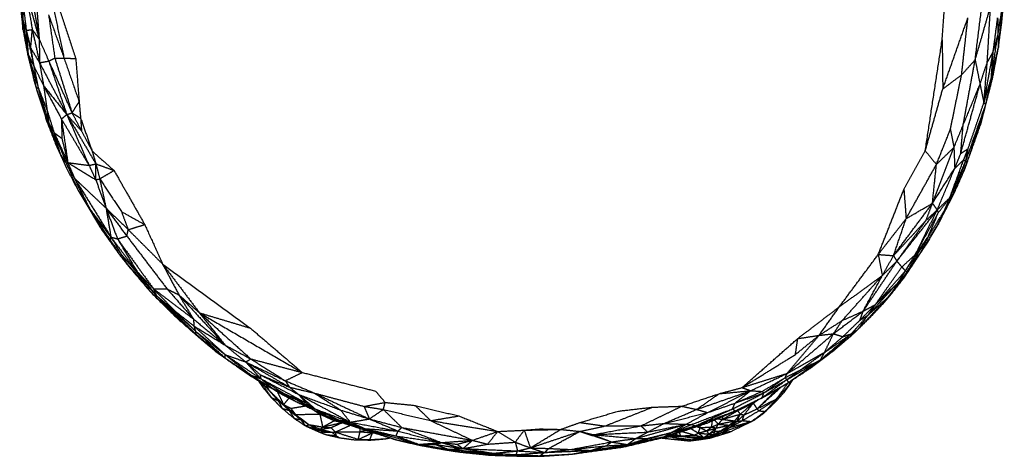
# Model space of a CAD drawing. Header units: millimetres. Extents: x 37.9 to 74.1, y 0 to 92.1.
# Tile 1 of 51: x 39.4 to 72.9, y 0 to 14.8. Entities that reach past the tile are written whole.
import ezdxf

# ---------------------------------------------------------------- set-up
doc = ezdxf.new("R2010")
doc.units = ezdxf.units.MM
doc.header["$MEASUREMENT"] = 0
doc.layers.add('Make2D$visible$lines', color=7, linetype='Continuous', true_color=0x000000)

msp = doc.modelspace()

# ---------------------------------------------------------------- linework, layer by layer
at = {"layer": 'Make2D$visible$lines'}
for points in [[(70.748, 14.15), (70.865, 15.825), (70.982, 17.499)], [(40.252, 16.795), (40.795, 15.152), (41.338, 13.509)], [(40.252, 16.795), (40.594, 15.162), (40.937, 13.529)], [(39.914, 16.502), (40.006, 15.334), (40.097, 14.165)], [(39.754, 16.179), (39.926, 15.172), (40.097, 14.165)], [(39.502, 15.735), (39.579, 15.103), (39.656, 14.47)], [(39.502, 15.735), (39.525, 15.252), (39.549, 14.77)], [(39.626, 15.851), (39.744, 15.173), (39.862, 14.495)], [(39.626, 15.851), (39.862, 15.008), (40.097, 14.165)], [(39.434, 15.521), (39.489, 15.012), (39.544, 14.502)], [(39.434, 15.521), (39.491, 15.146), (39.549, 14.77)], [(72.636, 14.301), (72.74, 14.944), (72.844, 15.587)], [(72.657, 13.89), (72.751, 14.739), (72.844, 15.587)], [(72.762, 14.664), (72.809, 15.126), (72.857, 15.588)], [(72.762, 14.664), (72.803, 15.126), (72.844, 15.587)], [(71.867, 13.466), (72.129, 14.373), (72.391, 15.28)], [(71.867, 13.466), (71.978, 14.357), (72.089, 15.249)], [(72.277, 13.381), (72.334, 14.331), (72.391, 15.28)], [(39.544, 14.502), (39.546, 14.636), (39.549, 14.77)], [(39.549, 14.77), (39.602, 14.62), (39.656, 14.47)], [(39.549, 14.77), (39.635, 14.21), (39.722, 13.65)], [(40.414, 14.998), (40.675, 14.263), (40.937, 13.529)], [(40.414, 14.998), (40.52, 14.262), (40.626, 13.527)], [(70.767, 12.476), (71.194, 13.686), (71.621, 14.895)], [(71.406, 12.955), (71.514, 13.925), (71.621, 14.895)], [(72.479, 13.735), (72.555, 14.314), (72.631, 14.892)], [(72.631, 14.892), (72.633, 14.597), (72.636, 14.301)], [(39.544, 14.502), (39.624, 14.08), (39.704, 13.658)], [(39.544, 14.502), (39.633, 14.076), (39.722, 13.65)], [(39.656, 14.47), (39.759, 14.483), (39.862, 14.495)], [(39.656, 14.47), (39.689, 14.06), (39.722, 13.65)], [(39.656, 14.47), (39.783, 13.867), (39.91, 13.264)], [(39.656, 14.47), (39.732, 14.169), (39.809, 13.868)], [(39.809, 13.868), (39.836, 14.182), (39.862, 14.495)], [(39.862, 14.495), (39.98, 14.33), (40.097, 14.165)], [(39.862, 14.495), (39.984, 13.931), (40.107, 13.368)], [(72.657, 13.89), (72.71, 14.277), (72.762, 14.664)], [(40.097, 14.165), (40.102, 13.766), (40.107, 13.368)], [(40.097, 14.165), (40.259, 13.795), (40.421, 13.426)], [(70.173, 10.375), (70.46, 12.263), (70.748, 14.15)], [(70.748, 14.15), (70.757, 13.313), (70.767, 12.476)], [(72.415, 12.848), (72.526, 13.575), (72.636, 14.301)], [(72.479, 13.735), (72.558, 14.018), (72.636, 14.301)], [(72.636, 14.301), (72.647, 14.096), (72.657, 13.89)], [(39.809, 13.868), (39.958, 13.618), (40.107, 13.368)], [(39.809, 13.868), (39.859, 13.566), (39.91, 13.264)], [(72.163, 12.008), (72.321, 12.871), (72.479, 13.735)], [(72.277, 13.381), (72.378, 13.558), (72.479, 13.735)], [(72.415, 12.848), (72.536, 13.369), (72.657, 13.89)], [(72.415, 12.848), (72.447, 13.291), (72.479, 13.735)], [(72.46, 12.85), (72.558, 13.37), (72.657, 13.89)], [(39.704, 13.658), (39.823, 13.171), (39.941, 12.684)], [(39.704, 13.658), (39.713, 13.654), (39.722, 13.65)], [(39.722, 13.65), (39.816, 13.457), (39.91, 13.264)], [(39.722, 13.65), (39.891, 13.091), (40.06, 12.532)], [(39.722, 13.65), (39.866, 13.057), (40.009, 12.464)], [(39.722, 13.65), (39.832, 13.167), (39.941, 12.684)], [(40.107, 13.368), (40.264, 13.397), (40.421, 13.426)], [(40.421, 13.426), (40.524, 13.476), (40.626, 13.527)], [(40.421, 13.426), (40.816, 12.546), (41.211, 11.666)], [(40.421, 13.426), (40.727, 12.517), (41.034, 11.608)], [(40.626, 13.527), (40.781, 13.528), (40.937, 13.529)], [(40.626, 13.527), (40.919, 12.596), (41.211, 11.666)], [(40.937, 13.529), (41.194, 12.788), (41.451, 12.048)], [(40.937, 13.529), (41.137, 13.519), (41.338, 13.509)], [(41.338, 13.509), (41.394, 12.779), (41.451, 12.048)], [(71.406, 12.955), (71.636, 13.211), (71.867, 13.466)], [(71.459, 11.248), (71.663, 12.357), (71.867, 13.466)], [(71.867, 13.466), (71.949, 13.053), (72.032, 12.641)], [(72.032, 12.641), (72.155, 13.011), (72.277, 13.381)], [(72.163, 12.008), (72.22, 12.695), (72.277, 13.381)], [(39.91, 13.264), (39.985, 12.898), (40.06, 12.532)], [(39.91, 13.264), (40.079, 12.923), (40.247, 12.581)], [(40.107, 13.368), (40.177, 12.974), (40.247, 12.581)], [(40.107, 13.368), (40.57, 12.488), (41.034, 11.608)], [(70.767, 12.476), (71.086, 12.716), (71.406, 12.955)], [(71.027, 11.106), (71.216, 12.03), (71.406, 12.955)], [(72.069, 11.315), (72.264, 12.083), (72.46, 12.85)], [(72.163, 12.008), (72.289, 12.428), (72.415, 12.848)], [(72.227, 11.942), (72.343, 12.396), (72.46, 12.85)], [(72.227, 11.942), (72.321, 12.395), (72.415, 12.848)], [(72.415, 12.848), (72.437, 12.849), (72.46, 12.85)], [(39.941, 12.684), (39.975, 12.574), (40.009, 12.464)], [(40.009, 12.464), (40.035, 12.498), (40.06, 12.532)], [(40.009, 12.464), (40.142, 12.058), (40.275, 11.651)], [(40.009, 12.464), (40.184, 11.915), (40.359, 11.365)], [(40.06, 12.532), (40.168, 12.092), (40.275, 11.651)], [(40.06, 12.532), (40.24, 11.929), (40.419, 11.326)], [(40.06, 12.532), (40.214, 12.138), (40.368, 11.744)], [(40.247, 12.581), (40.641, 12.094), (41.034, 11.608)], [(40.247, 12.581), (40.55, 12.018), (40.852, 11.455)], [(40.247, 12.581), (40.308, 12.163), (40.368, 11.744)], [(70.173, 10.375), (70.47, 11.426), (70.767, 12.476)], [(71.378, 10.287), (71.705, 11.464), (72.032, 12.641)], [(71.459, 11.248), (71.746, 11.944), (72.032, 12.641)], [(72.032, 12.641), (72.097, 12.324), (72.163, 12.008)], [(41.211, 11.666), (41.331, 11.857), (41.451, 12.048)], [(41.451, 12.048), (41.476, 11.766), (41.502, 11.483)], [(40.368, 11.744), (40.394, 11.535), (40.419, 11.326)], [(40.368, 11.744), (40.484, 11.369), (40.6, 10.993)], [(71.548, 10.028), (71.888, 10.985), (72.227, 11.942)], [(71.603, 9.998), (71.915, 10.97), (72.227, 11.942)], [(71.628, 10.45), (71.895, 11.229), (72.163, 12.008)], [(72.069, 11.315), (72.148, 11.628), (72.227, 11.942)], [(72.163, 12.008), (72.195, 11.975), (72.227, 11.942)], [(40.275, 11.651), (40.317, 11.508), (40.359, 11.365)], [(40.275, 11.651), (40.347, 11.489), (40.419, 11.326)], [(40.359, 11.365), (40.51, 10.973), (40.662, 10.582)], [(40.359, 11.365), (40.585, 10.816), (40.811, 10.267)], [(40.852, 11.455), (40.943, 11.531), (41.034, 11.608)], [(40.852, 11.455), (40.96, 10.716), (41.067, 9.977)], [(40.852, 11.455), (41.32, 10.668), (41.788, 9.881)], [(40.852, 11.455), (40.859, 11.126), (40.866, 10.798)], [(41.034, 11.608), (41.123, 11.637), (41.211, 11.666)], [(41.034, 11.608), (41.527, 10.771), (42.021, 9.934)], [(41.034, 11.608), (41.411, 10.745), (41.788, 9.881)], [(41.034, 11.608), (41.283, 11.329), (41.533, 11.049)], [(41.211, 11.666), (41.372, 11.357), (41.533, 11.049)], [(41.211, 11.666), (41.357, 11.575), (41.502, 11.483)], [(41.502, 11.483), (41.696, 10.927), (41.891, 10.37)], [(41.502, 11.483), (41.517, 11.266), (41.533, 11.049)], [(40.419, 11.326), (40.51, 11.159), (40.6, 10.993)], [(40.419, 11.326), (40.614, 10.8), (40.809, 10.274)], [(41.533, 11.049), (41.712, 10.71), (41.891, 10.37)], [(70.552, 9.914), (70.789, 10.51), (71.027, 11.106)], [(71.027, 11.106), (71.086, 10.798), (71.146, 10.491)], [(71.146, 10.491), (71.303, 10.869), (71.459, 11.248)], [(71.378, 10.287), (71.419, 10.767), (71.459, 11.248)], [(71.603, 9.998), (71.836, 10.657), (72.069, 11.315)], [(40.6, 10.993), (40.813, 10.464), (41.026, 9.934)], [(40.6, 10.993), (40.706, 10.63), (40.811, 10.267)], [(40.6, 10.993), (40.834, 10.485), (41.067, 9.977)], [(40.6, 10.993), (40.733, 10.895), (40.866, 10.798)], [(40.866, 10.798), (40.967, 10.387), (41.067, 9.977)], [(40.662, 10.582), (40.736, 10.425), (40.811, 10.267)], [(40.662, 10.582), (40.841, 10.187), (41.02, 9.793)], [(41.891, 10.37), (42.263, 10.04), (42.636, 9.71)], [(41.891, 10.37), (41.956, 10.152), (42.021, 9.934)], [(69.448, 9.068), (69.811, 9.722), (70.173, 10.375)], [(70.173, 10.375), (70.363, 10.145), (70.552, 9.914)], [(70.418, 8.595), (70.782, 9.543), (71.146, 10.491)], [(70.552, 9.914), (70.849, 10.203), (71.146, 10.491)], [(71.146, 10.491), (71.16, 10.135), (71.174, 9.779)], [(71.378, 10.287), (71.503, 10.368), (71.628, 10.45)], [(71.476, 10.068), (71.552, 10.259), (71.628, 10.45)], [(71.548, 10.028), (71.588, 10.239), (71.628, 10.45)], [(40.811, 10.267), (40.919, 10.101), (41.026, 9.934)], [(40.811, 10.267), (40.916, 10.03), (41.02, 9.793)], [(71.009, 8.788), (71.243, 9.428), (71.476, 10.068)], [(71.009, 8.788), (71.278, 9.408), (71.548, 10.028)], [(71.118, 8.905), (71.333, 9.466), (71.548, 10.028)], [(71.174, 9.779), (71.276, 10.033), (71.378, 10.287)], [(71.174, 9.779), (71.325, 9.923), (71.476, 10.068)], [(71.476, 10.068), (71.512, 10.048), (71.548, 10.028)], [(71.548, 10.028), (71.575, 10.013), (71.603, 9.998)], [(41.02, 9.793), (41.213, 9.421), (41.407, 9.049)], [(41.026, 9.934), (41.047, 9.956), (41.067, 9.977)], [(41.026, 9.934), (41.216, 9.492), (41.407, 9.049)], [(41.026, 9.934), (41.162, 9.688), (41.297, 9.441)], [(41.067, 9.977), (41.428, 9.929), (41.788, 9.881)], [(41.067, 9.977), (41.182, 9.709), (41.297, 9.441)], [(41.067, 9.977), (41.542, 9.687), (42.016, 9.396)], [(41.788, 9.881), (41.904, 9.908), (42.021, 9.934)], [(41.788, 9.881), (41.902, 9.639), (42.016, 9.396)], [(42.016, 9.396), (42.018, 9.665), (42.021, 9.934)], [(42.021, 9.934), (42.328, 9.822), (42.636, 9.71)], [(42.021, 9.934), (42.086, 9.68), (42.151, 9.425)], [(42.151, 9.425), (42.394, 9.567), (42.636, 9.71)], [(42.636, 9.71), (43.157, 8.791), (43.679, 7.872)], [(69.524, 8.074), (70.038, 8.994), (70.552, 9.914)], [(70.418, 8.595), (70.485, 9.255), (70.552, 9.914)], [(70.418, 8.595), (70.796, 9.187), (71.174, 9.779)], [(70.577, 8.366), (70.876, 9.072), (71.174, 9.779)], [(71.118, 8.905), (71.361, 9.452), (71.603, 9.998)], [(71.118, 8.905), (71.314, 9.321), (71.51, 9.737)], [(71.195, 9.026), (71.352, 9.381), (71.51, 9.737)], [(71.51, 9.737), (71.556, 9.867), (71.603, 9.998)], [(41.297, 9.441), (41.914, 8.444), (42.531, 7.447)], [(41.297, 9.441), (41.831, 8.936), (42.365, 8.431)], [(41.297, 9.441), (41.556, 8.917), (41.815, 8.392)], [(41.297, 9.441), (41.461, 9.065), (41.625, 8.689)], [(42.016, 9.396), (42.084, 9.41), (42.151, 9.425)], [(42.016, 9.396), (42.19, 8.914), (42.365, 8.431)], [(42.151, 9.425), (42.52, 8.868), (42.889, 8.311)], [(42.151, 9.425), (42.258, 8.928), (42.365, 8.431)], [(41.407, 9.049), (41.516, 8.869), (41.625, 8.689)], [(68.578, 6.856), (69.013, 7.962), (69.448, 9.068)], [(69.448, 9.068), (69.486, 8.571), (69.524, 8.074)], [(70.615, 7.894), (70.905, 8.46), (71.195, 9.026)], [(70.62, 7.891), (70.907, 8.458), (71.195, 9.026)], [(71.03, 8.695), (71.112, 8.86), (71.195, 9.026)], [(71.118, 8.905), (71.157, 8.966), (71.195, 9.026)], [(70.577, 8.366), (70.793, 8.577), (71.009, 8.788)], [(70.614, 8.27), (70.81, 8.527), (71.006, 8.784)], [(70.62, 7.891), (70.825, 8.293), (71.03, 8.695)], [(70.817, 8.328), (70.968, 8.617), (71.118, 8.905)], [(70.817, 8.328), (70.913, 8.558), (71.009, 8.788)], [(71.009, 8.788), (71.064, 8.847), (71.118, 8.905)], [(41.625, 8.689), (41.895, 8.231), (42.166, 7.773)], [(41.625, 8.689), (41.72, 8.541), (41.815, 8.392)], [(41.815, 8.392), (42.173, 7.919), (42.531, 7.447)], [(41.815, 8.392), (42.164, 7.86), (42.512, 7.329)], [(41.815, 8.392), (41.991, 8.083), (42.166, 7.773)], [(42.365, 8.431), (42.448, 7.939), (42.531, 7.447)], [(42.365, 8.431), (42.741, 8.065), (43.118, 7.699)], [(42.365, 8.431), (42.718, 7.955), (43.072, 7.478)], [(42.365, 8.431), (42.559, 7.909), (42.753, 7.387)], [(69.096, 6.816), (69.757, 7.705), (70.418, 8.595)], [(69.208, 6.628), (69.893, 7.497), (70.577, 8.366)], [(69.524, 8.074), (69.971, 8.335), (70.418, 8.595)], [(69.835, 6.852), (70.206, 7.609), (70.577, 8.366)], [(70.203, 8.017), (70.311, 8.306), (70.418, 8.595)], [(70.203, 8.017), (70.39, 8.191), (70.577, 8.366)], [(70.418, 8.595), (70.498, 8.48), (70.577, 8.366)], [(70.577, 8.366), (70.595, 8.318), (70.614, 8.27)], [(42.889, 8.311), (43.284, 8.091), (43.679, 7.872)], [(42.889, 8.311), (43.003, 8.005), (43.118, 7.699)], [(68.578, 6.856), (69.051, 7.465), (69.524, 8.074)], [(69.096, 6.816), (69.31, 7.445), (69.524, 8.074)], [(69.835, 6.852), (70.224, 7.561), (70.614, 8.27)], [(70.267, 7.446), (70.542, 7.887), (70.817, 8.328)], [(70.267, 7.446), (70.44, 7.858), (70.614, 8.27)], [(70.615, 7.894), (70.716, 8.111), (70.817, 8.328)], [(42.166, 7.773), (42.493, 7.311), (42.821, 6.85)], [(42.166, 7.773), (42.339, 7.551), (42.512, 7.329)], [(43.072, 7.478), (43.095, 7.588), (43.118, 7.699)], [(43.118, 7.699), (43.398, 7.785), (43.679, 7.872)], [(43.118, 7.699), (43.702, 7.115), (44.286, 6.53)], [(43.679, 7.872), (43.982, 7.201), (44.286, 6.53)], [(69.096, 6.816), (69.649, 7.416), (70.203, 8.017)], [(69.208, 6.628), (69.706, 7.323), (70.203, 8.017)], [(70.023, 6.924), (70.319, 7.409), (70.615, 7.894)], [(70.268, 7.288), (70.442, 7.591), (70.615, 7.894)], [(70.268, 7.288), (70.444, 7.589), (70.62, 7.891)], [(70.615, 7.894), (70.618, 7.892), (70.62, 7.891)], [(42.512, 7.329), (42.521, 7.388), (42.531, 7.447)], [(42.531, 7.447), (42.718, 7.14), (42.906, 6.833)], [(42.531, 7.447), (42.642, 7.417), (42.753, 7.387)], [(42.531, 7.447), (42.973, 6.862), (43.416, 6.278)], [(42.753, 7.387), (42.912, 7.433), (43.072, 7.478)], [(42.753, 7.387), (43.363, 6.54), (43.974, 5.693)], [(42.753, 7.387), (43.084, 6.833), (43.416, 6.278)], [(43.072, 7.478), (43.755, 6.581), (44.439, 5.685)], [(69.5, 6.299), (69.883, 6.872), (70.267, 7.446)], [(69.565, 6.274), (69.916, 6.86), (70.267, 7.446)], [(69.835, 6.852), (70.051, 7.149), (70.267, 7.446)], [(70.023, 6.924), (70.145, 7.185), (70.267, 7.446)], [(42.512, 7.329), (42.667, 7.089), (42.821, 6.85)], [(42.512, 7.329), (42.709, 7.081), (42.906, 6.833)], [(69.46, 6.073), (69.864, 6.681), (70.268, 7.288)], [(70.023, 6.924), (70.145, 7.106), (70.268, 7.288)], [(42.821, 6.85), (42.976, 6.653), (43.131, 6.457)], [(42.821, 6.85), (42.863, 6.841), (42.906, 6.833)], [(42.821, 6.85), (42.955, 6.685), (43.088, 6.52)], [(42.906, 6.833), (43.489, 6.148), (44.072, 5.464)], [(42.906, 6.833), (42.997, 6.677), (43.088, 6.52)], [(42.906, 6.833), (43.161, 6.555), (43.416, 6.278)], [(67.253, 5.075), (67.916, 5.966), (68.578, 6.856)], [(68.578, 6.856), (68.646, 6.497), (68.714, 6.138)], [(68.578, 6.856), (68.837, 6.836), (69.096, 6.816)], [(68.714, 6.138), (68.905, 6.477), (69.096, 6.816)], [(69.096, 6.816), (69.152, 6.722), (69.208, 6.628)], [(69.378, 6.432), (69.606, 6.642), (69.835, 6.852)], [(69.46, 6.073), (69.741, 6.498), (70.023, 6.924)], [(69.5, 6.299), (69.667, 6.575), (69.835, 6.852)], [(69.565, 6.274), (69.794, 6.599), (70.023, 6.924)], [(43.088, 6.52), (43.524, 6.009), (43.959, 5.497)], [(43.088, 6.52), (43.109, 6.489), (43.131, 6.457)], [(43.088, 6.52), (43.58, 5.992), (44.072, 5.464)], [(43.131, 6.457), (43.473, 6.055), (43.815, 5.652)], [(44.286, 6.53), (44.91, 5.703), (45.534, 4.875)], [(44.286, 6.53), (45.775, 5.443), (47.264, 4.355)], [(44.286, 6.53), (44.562, 6.006), (44.838, 5.482)], [(68.067, 4.931), (68.638, 5.78), (69.208, 6.628)], [(68.476, 5.15), (68.927, 5.791), (69.378, 6.432)], [(68.714, 6.138), (68.961, 6.383), (69.208, 6.628)], [(69.208, 6.628), (69.293, 6.53), (69.378, 6.432)], [(69.378, 6.432), (69.439, 6.366), (69.5, 6.299)], [(43.416, 6.278), (43.695, 5.986), (43.974, 5.693)], [(43.416, 6.278), (43.744, 5.871), (44.072, 5.464)], [(67.253, 5.075), (67.983, 5.607), (68.714, 6.138)], [(67.356, 4.614), (68.035, 5.376), (68.714, 6.138)], [(68.067, 4.931), (68.39, 5.535), (68.714, 6.138)], [(68.476, 5.15), (68.988, 5.724), (69.5, 6.299)], [(69.046, 5.544), (69.253, 5.809), (69.46, 6.073)], [(69.101, 5.649), (69.333, 5.961), (69.565, 6.274)], [(69.101, 5.649), (69.28, 5.861), (69.46, 6.073)], [(69.25, 5.899), (69.375, 6.099), (69.5, 6.299)], [(69.25, 5.899), (69.407, 6.086), (69.565, 6.274)], [(69.46, 6.073), (69.512, 6.173), (69.565, 6.274)], [(69.5, 6.299), (69.532, 6.286), (69.565, 6.274)], [(43.974, 5.693), (44.023, 5.578), (44.072, 5.464)], [(43.974, 5.693), (44.207, 5.689), (44.439, 5.685)], [(43.974, 5.693), (44.653, 5.178), (45.332, 4.663)], [(43.974, 5.693), (44.324, 5.326), (44.674, 4.96)], [(44.439, 5.685), (44.886, 5.174), (45.332, 4.663)], [(44.439, 5.685), (44.639, 5.584), (44.838, 5.482)], [(68.222, 4.787), (68.736, 5.343), (69.25, 5.899)], [(68.48, 5.154), (68.865, 5.526), (69.25, 5.899)], [(69.101, 5.649), (69.175, 5.774), (69.25, 5.899)], [(43.815, 5.652), (43.887, 5.574), (43.959, 5.497)], [(43.959, 5.497), (44.684, 4.824), (45.409, 4.152)], [(43.959, 5.497), (44.357, 5.104), (44.755, 4.712)], [(43.959, 5.497), (44.015, 5.48), (44.072, 5.464)], [(44.072, 5.464), (44.735, 4.859), (45.398, 4.255)], [(44.072, 5.464), (44.373, 5.212), (44.674, 4.96)], [(44.072, 5.464), (44.74, 4.808), (45.409, 4.152)], [(44.838, 5.482), (45.186, 5.179), (45.534, 4.875)], [(44.838, 5.482), (45.618, 4.633), (46.397, 3.783)], [(44.838, 5.482), (45.085, 5.073), (45.332, 4.663)], [(67.891, 4.314), (68.398, 4.857), (68.905, 5.4)], [(68.222, 4.787), (68.563, 5.093), (68.905, 5.4)], [(68.742, 5.185), (68.894, 5.364), (69.046, 5.544)], [(68.742, 5.185), (68.824, 5.292), (68.905, 5.4)], [(68.905, 5.4), (69.003, 5.524), (69.101, 5.649)], [(68.905, 5.4), (68.976, 5.472), (69.046, 5.544)], [(65.844, 3.999), (66.548, 4.537), (67.253, 5.075)], [(66.568, 4.109), (66.91, 4.592), (67.253, 5.075)], [(67.956, 4.625), (68.216, 4.888), (68.476, 5.15)], [(68.067, 4.931), (68.271, 5.04), (68.476, 5.15)], [(68.222, 4.787), (68.349, 4.969), (68.476, 5.15)], [(68.326, 4.742), (68.534, 4.964), (68.742, 5.185)], [(44.674, 4.96), (45.036, 4.607), (45.398, 4.255)], [(44.674, 4.96), (45.011, 4.693), (45.348, 4.427)], [(44.755, 4.712), (45.082, 4.432), (45.409, 4.152)], [(44.755, 4.712), (45.137, 4.373), (45.519, 4.035)], [(45.534, 4.875), (46.399, 4.615), (47.264, 4.355)], [(45.534, 4.875), (47.28, 3.861), (49.026, 2.847)], [(45.534, 4.875), (46.405, 4.092), (47.277, 3.309)], [(45.534, 4.875), (45.966, 4.329), (46.397, 3.783)], [(67.055, 4.163), (67.561, 4.547), (68.067, 4.931)], [(67.356, 4.614), (67.712, 4.772), (68.067, 4.931)], [(67.661, 4.161), (67.941, 4.474), (68.222, 4.787)], [(67.891, 4.314), (68.056, 4.551), (68.222, 4.787)], [(67.891, 4.314), (68.109, 4.528), (68.326, 4.742)], [(67.956, 4.625), (68.011, 4.778), (68.067, 4.931)], [(67.956, 4.625), (68.089, 4.706), (68.222, 4.787)], [(45.332, 4.663), (45.34, 4.545), (45.348, 4.427)], [(45.332, 4.663), (45.865, 4.223), (46.397, 3.783)], [(45.348, 4.427), (45.873, 4.105), (46.397, 3.783)], [(45.348, 4.427), (45.879, 3.94), (46.41, 3.453)], [(45.348, 4.427), (45.373, 4.341), (45.398, 4.255)], [(47.264, 4.355), (48.145, 3.601), (49.026, 2.847)], [(66.568, 4.109), (66.962, 4.361), (67.356, 4.614)], [(67.055, 4.163), (67.206, 4.388), (67.356, 4.614)], [(67.378, 4.065), (67.667, 4.345), (67.956, 4.625)], [(45.398, 4.255), (45.904, 3.854), (46.41, 3.453)], [(45.398, 4.255), (45.902, 3.797), (46.407, 3.34)], [(45.398, 4.255), (45.403, 4.203), (45.409, 4.152)], [(45.409, 4.152), (45.756, 3.85), (46.104, 3.549)], [(45.409, 4.152), (45.464, 4.093), (45.519, 4.035)], [(45.409, 4.152), (45.908, 3.746), (46.407, 3.34)], [(45.519, 4.035), (45.812, 3.792), (46.104, 3.549)], [(65.485, 2.818), (66.27, 3.49), (67.055, 4.163)], [(65.485, 2.818), (66.027, 3.463), (66.568, 4.109)], [(65.767, 3.459), (66.167, 3.784), (66.568, 4.109)], [(65.844, 3.999), (66.206, 4.054), (66.568, 4.109)], [(66.568, 4.109), (66.811, 4.136), (67.055, 4.163)], [(66.618, 3.279), (67.14, 3.72), (67.661, 4.161)], [(66.618, 3.279), (67.133, 3.682), (67.648, 4.086)], [(66.755, 3.532), (66.905, 3.848), (67.055, 4.163)], [(66.755, 3.532), (67.208, 3.847), (67.661, 4.161)], [(66.755, 3.532), (67.067, 3.798), (67.378, 4.065)], [(67.055, 4.163), (67.216, 4.114), (67.378, 4.065)], [(67.059, 3.584), (67.353, 3.835), (67.648, 4.086)], [(67.378, 4.065), (67.52, 4.113), (67.661, 4.161)], [(67.648, 4.086), (67.77, 4.2), (67.891, 4.314)], [(67.648, 4.086), (67.655, 4.123), (67.661, 4.161)], [(67.661, 4.161), (67.776, 4.238), (67.891, 4.314)], [(46.397, 3.783), (46.751, 3.494), (47.105, 3.206)], [(46.397, 3.783), (46.837, 3.546), (47.277, 3.309)], [(63.952, 2.333), (64.898, 3.166), (65.844, 3.999)], [(65.767, 3.459), (65.805, 3.729), (65.844, 3.999)], [(46.104, 3.549), (46.683, 3.143), (47.263, 2.737)], [(46.104, 3.549), (46.255, 3.444), (46.407, 3.34)], [(46.407, 3.34), (46.408, 3.396), (46.41, 3.453)], [(46.41, 3.453), (46.852, 3.103), (47.294, 2.754)], [(46.41, 3.453), (46.758, 3.329), (47.105, 3.206)], [(46.41, 3.453), (47.013, 3.045), (47.617, 2.637)], [(63.952, 2.333), (64.859, 2.896), (65.767, 3.459)], [(65.485, 2.818), (66.12, 3.175), (66.755, 3.532)], [(65.924, 2.928), (66.339, 3.23), (66.755, 3.532)], [(66.337, 3.036), (66.698, 3.31), (67.059, 3.584)], [(66.618, 3.279), (66.838, 3.431), (67.059, 3.584)], [(66.618, 3.279), (66.687, 3.405), (66.755, 3.532)], [(46.407, 3.34), (46.851, 3.047), (47.294, 2.754)], [(46.407, 3.34), (46.835, 3.038), (47.263, 2.737)], [(47.105, 3.206), (47.191, 3.257), (47.277, 3.309)], [(47.105, 3.206), (47.352, 2.989), (47.598, 2.773)], [(47.105, 3.206), (47.85, 2.777), (48.595, 2.348)], [(47.105, 3.206), (47.776, 2.887), (48.447, 2.568)], [(47.105, 3.206), (47.361, 2.921), (47.617, 2.637)], [(47.277, 3.309), (48.151, 3.078), (49.026, 2.847)], [(47.277, 3.309), (47.862, 2.938), (48.447, 2.568)], [(65.475, 2.603), (66.046, 2.941), (66.618, 3.279)], [(65.536, 2.51), (66.077, 2.894), (66.618, 3.279)], [(65.536, 2.51), (65.937, 2.773), (66.337, 3.036)], [(65.924, 2.928), (66.271, 3.103), (66.618, 3.279)], [(66.337, 3.036), (66.477, 3.157), (66.618, 3.279)], [(47.263, 2.737), (47.278, 2.745), (47.294, 2.754)], [(47.263, 2.737), (47.831, 2.404), (48.4, 2.072)], [(47.263, 2.737), (47.633, 2.525), (48.003, 2.313)], [(47.294, 2.754), (47.456, 2.695), (47.617, 2.637)], [(47.294, 2.754), (47.654, 2.53), (48.013, 2.307)], [(47.598, 2.773), (48.097, 2.56), (48.595, 2.348)], [(47.598, 2.773), (48.245, 2.44), (48.892, 2.108)], [(47.598, 2.773), (47.608, 2.705), (47.617, 2.637)], [(48.447, 2.568), (48.737, 2.707), (49.026, 2.847)], [(49.026, 2.847), (50.27, 2.531), (51.513, 2.215)], [(63.952, 2.333), (64.718, 2.575), (65.485, 2.818)], [(64.249, 2.229), (64.867, 2.523), (65.485, 2.818)], [(65.419, 2.673), (65.671, 2.8), (65.924, 2.928)], [(65.419, 2.673), (65.452, 2.745), (65.485, 2.818)], [(65.469, 2.6), (65.696, 2.764), (65.924, 2.928)], [(47.521, 2.586), (47.605, 2.463), (47.689, 2.341)], [(47.599, 2.54), (47.644, 2.441), (47.689, 2.341)], [(47.613, 2.532), (47.798, 2.263), (47.983, 1.993)], [(47.617, 2.637), (48.003, 2.39), (48.389, 2.143)], [(47.617, 2.637), (47.815, 2.472), (48.013, 2.307)], [(47.617, 2.637), (48.393, 2.221), (49.169, 1.805)], [(47.638, 2.517), (47.763, 2.385), (47.889, 2.252)], [(47.689, 2.341), (47.833, 2.167), (47.978, 1.992)], [(47.689, 2.341), (47.836, 2.167), (47.983, 1.993)], [(47.803, 2.42), (47.846, 2.336), (47.889, 2.252)], [(48.447, 2.568), (48.521, 2.458), (48.595, 2.348)], [(48.447, 2.568), (48.946, 2.357), (49.446, 2.145)], [(48.595, 2.348), (49.02, 2.246), (49.446, 2.145)], [(48.595, 2.348), (48.743, 2.228), (48.892, 2.108)], [(64.463, 1.611), (64.873, 1.984), (65.283, 2.357)], [(64.633, 2.204), (65.026, 2.438), (65.419, 2.673)], [(64.638, 1.996), (65.053, 2.298), (65.469, 2.6)], [(64.638, 1.996), (65.087, 2.253), (65.536, 2.51)], [(64.696, 2.153), (65.058, 2.413), (65.419, 2.673)], [(64.696, 2.153), (65.083, 2.376), (65.469, 2.6)], [(64.776, 2.074), (65.133, 2.276), (65.49, 2.478)], [(64.888, 2.125), (65.176, 2.295), (65.465, 2.464)], [(65.127, 1.954), (65.323, 2.226), (65.52, 2.499)], [(65.127, 1.954), (65.341, 2.19), (65.555, 2.427)], [(65.391, 2.182), (65.473, 2.304), (65.555, 2.427)], [(65.391, 2.182), (65.47, 2.29), (65.55, 2.398)], [(65.419, 2.673), (65.444, 2.636), (65.469, 2.6)], [(65.469, 2.6), (65.503, 2.555), (65.536, 2.51)], [(65.49, 2.478), (65.513, 2.494), (65.536, 2.51)], [(65.52, 2.498), (65.603, 2.552), (65.685, 2.606)], [(65.55, 2.398), (65.617, 2.502), (65.685, 2.606)], [(65.55, 2.398), (65.552, 2.412), (65.555, 2.427)], [(65.555, 2.427), (65.611, 2.511), (65.668, 2.595)], [(65.555, 2.427), (65.596, 2.501), (65.638, 2.575)], [(65.555, 2.427), (65.582, 2.492), (65.61, 2.557)], [(47.889, 2.252), (48.142, 2.004), (48.394, 1.757)], [(47.889, 2.252), (48.051, 2.07), (48.212, 1.888)], [(48.013, 2.307), (48.412, 2.084), (48.81, 1.861)], [(48.013, 2.307), (48.201, 2.225), (48.389, 2.143)], [(48.033, 2.295), (48.217, 2.183), (48.4, 2.072)], [(48.174, 2.204), (48.284, 1.98), (48.394, 1.757)], [(48.389, 2.143), (48.6, 2.002), (48.81, 1.861)], [(48.389, 2.143), (48.926, 1.876), (49.464, 1.609)], [(48.389, 2.143), (48.779, 1.974), (49.169, 1.805)], [(48.4, 2.072), (48.605, 1.966), (48.81, 1.861)], [(48.892, 2.108), (49.61, 1.839), (50.328, 1.57)], [(48.892, 2.108), (49.773, 1.634), (50.654, 1.16)], [(48.892, 2.108), (49.03, 1.956), (49.169, 1.805)], [(48.892, 2.108), (49.178, 1.858), (49.464, 1.609)], [(49.446, 2.145), (50.285, 1.92), (51.124, 1.696)], [(49.446, 2.145), (50.375, 1.707), (51.303, 1.269)], [(49.446, 2.145), (49.887, 1.857), (50.328, 1.57)], [(51.513, 2.215), (51.676, 2.022), (51.84, 1.83)], [(61.907, 1.701), (62.542, 1.914), (63.178, 2.127)], [(62.412, 1.592), (63.331, 1.91), (64.249, 2.229)], [(62.412, 1.592), (62.795, 1.86), (63.178, 2.127)], [(62.788, 1.486), (63.518, 1.857), (64.249, 2.229)], [(63.178, 2.127), (63.565, 2.23), (63.952, 2.333)], [(63.178, 2.127), (63.713, 2.178), (64.249, 2.229)], [(63.63, 1.611), (64.163, 1.882), (64.696, 2.153)], [(63.715, 1.806), (63.982, 2.017), (64.249, 2.229)], [(63.715, 1.806), (64.174, 2.005), (64.633, 2.204)], [(63.715, 1.806), (64.206, 1.98), (64.696, 2.153)], [(63.952, 2.333), (64.101, 2.281), (64.249, 2.229)], [(64.249, 2.229), (64.441, 2.217), (64.633, 2.204)], [(64.463, 1.611), (64.8, 1.941), (65.136, 2.271)], [(64.588, 1.96), (64.738, 2.043), (64.888, 2.125)], [(64.633, 2.204), (64.665, 2.179), (64.696, 2.153)], [(64.638, 1.996), (64.667, 2.075), (64.696, 2.153)], [(64.651, 2.003), (64.769, 2.064), (64.888, 2.125)], [(65.092, 1.851), (65.241, 2.016), (65.391, 2.182)], [(47.978, 1.992), (47.981, 1.993), (47.983, 1.993)], [(47.978, 1.992), (48.16, 1.811), (48.343, 1.629)], [(47.983, 1.993), (48.098, 1.941), (48.212, 1.888)], [(47.983, 1.993), (48.163, 1.811), (48.343, 1.629)], [(48.212, 1.888), (48.277, 1.758), (48.343, 1.629)], [(48.212, 1.888), (48.303, 1.822), (48.394, 1.757)], [(48.212, 1.888), (48.397, 1.724), (48.582, 1.56)], [(48.394, 1.757), (48.487, 1.868), (48.58, 1.979)], [(48.394, 1.757), (48.515, 1.694), (48.637, 1.631)], [(48.394, 1.757), (48.488, 1.658), (48.582, 1.56)], [(48.394, 1.757), (48.595, 1.589), (48.796, 1.42)], [(48.637, 1.631), (48.882, 1.671), (49.128, 1.712)], [(48.81, 1.861), (49.137, 1.735), (49.464, 1.609)], [(48.81, 1.861), (49.346, 1.609), (49.882, 1.357)], [(49.169, 1.805), (49.317, 1.707), (49.464, 1.609)], [(51.124, 1.696), (51.482, 1.763), (51.84, 1.83)], [(51.124, 1.696), (51.214, 1.482), (51.303, 1.269)], [(51.124, 1.696), (51.451, 1.643), (51.778, 1.591)], [(51.778, 1.591), (51.809, 1.71), (51.84, 1.83)], [(51.84, 1.83), (52.348, 1.779), (52.857, 1.727)], [(52.857, 1.727), (53.121, 1.47), (53.384, 1.212)], [(52.857, 1.727), (53.599, 1.549), (54.34, 1.371)], [(60.521, 1.034), (61.214, 1.368), (61.907, 1.701)], [(60.915, 1.669), (61.411, 1.685), (61.907, 1.701)], [(61.907, 1.701), (62.16, 1.646), (62.412, 1.592)], [(62.788, 1.486), (63.252, 1.646), (63.715, 1.806)], [(63.63, 1.611), (63.673, 1.709), (63.715, 1.806)], [(63.633, 1.496), (63.99, 1.669), (64.347, 1.843)], [(63.724, 1.544), (64.181, 1.77), (64.638, 1.996)], [(63.8, 1.581), (64.194, 1.77), (64.588, 1.96)], [(63.806, 1.55), (64.071, 1.679), (64.335, 1.807)], [(63.891, 1.431), (64.113, 1.619), (64.335, 1.807)], [(64.022, 1.406), (64.179, 1.607), (64.335, 1.807)], [(64.335, 1.807), (64.401, 1.854), (64.467, 1.902)], [(64.335, 1.807), (64.379, 1.844), (64.423, 1.881)], [(64.335, 1.807), (64.355, 1.832), (64.375, 1.858)], [(64.335, 1.807), (64.341, 1.825), (64.346, 1.844)], [(64.335, 1.807), (64.399, 1.709), (64.463, 1.611)], [(64.463, 1.611), (64.795, 1.782), (65.127, 1.954)], [(64.52, 1.545), (64.824, 1.75), (65.127, 1.954)], [(64.588, 1.96), (64.613, 1.978), (64.638, 1.996)], [(64.692, 1.466), (64.892, 1.659), (65.092, 1.851)], [(64.741, 1.526), (64.934, 1.74), (65.127, 1.954)], [(64.741, 1.526), (64.916, 1.688), (65.092, 1.851)], [(65.092, 1.851), (65.109, 1.903), (65.127, 1.954)], [(48.343, 1.629), (48.548, 1.458), (48.753, 1.288)], [(48.343, 1.629), (48.462, 1.594), (48.582, 1.56)], [(48.582, 1.56), (48.667, 1.424), (48.753, 1.288)], [(48.582, 1.56), (48.779, 1.403), (48.975, 1.247)], [(48.582, 1.56), (48.689, 1.49), (48.796, 1.42)], [(48.637, 1.631), (48.716, 1.525), (48.796, 1.42)], [(48.796, 1.42), (49.208, 1.428), (49.621, 1.436)], [(48.796, 1.42), (49.029, 1.248), (49.263, 1.075)], [(48.796, 1.42), (48.885, 1.334), (48.975, 1.247)], [(49.376, 1.595), (49.498, 1.516), (49.621, 1.436)], [(49.464, 1.609), (50.059, 1.385), (50.654, 1.16)], [(49.464, 1.609), (49.875, 1.419), (50.286, 1.229)], [(49.464, 1.609), (49.673, 1.483), (49.882, 1.357)], [(49.586, 1.496), (49.604, 1.466), (49.621, 1.436)], [(49.621, 1.436), (49.633, 1.452), (49.645, 1.469)], [(49.621, 1.436), (49.67, 1.216), (49.718, 0.996)], [(49.621, 1.436), (49.868, 1.323), (50.115, 1.211)], [(49.645, 1.468), (49.763, 1.412), (49.88, 1.357)], [(49.88, 1.357), (49.937, 1.334), (49.994, 1.31)], [(49.88, 1.357), (49.881, 1.357), (49.882, 1.357)], [(49.882, 1.357), (50.18, 1.235), (50.478, 1.112)], [(49.882, 1.357), (50.084, 1.293), (50.286, 1.229)], [(50.328, 1.57), (50.491, 1.365), (50.654, 1.16)], [(50.328, 1.57), (50.816, 1.419), (51.303, 1.269)], [(51.303, 1.269), (51.541, 1.43), (51.778, 1.591)], [(51.778, 1.591), (52.581, 1.402), (53.384, 1.212)], [(51.778, 1.591), (52.091, 1.285), (52.404, 0.98)], [(53.384, 1.212), (53.862, 1.292), (54.34, 1.371)], [(54.34, 1.371), (55.001, 1.107), (55.662, 0.843)], [(58.45, 1.148), (59.103, 1.342), (59.756, 1.535)], [(59.3, 1.03), (60.108, 1.349), (60.915, 1.669)], [(59.756, 1.535), (60.335, 1.602), (60.915, 1.669)], [(61.304, 1.116), (61.858, 1.354), (62.412, 1.592)], [(61.304, 1.116), (62.046, 1.301), (62.788, 1.486)], [(62.059, 1.088), (62.423, 1.287), (62.788, 1.486)], [(62.244, 1.082), (62.937, 1.347), (63.63, 1.611)], [(62.372, 1.037), (63.001, 1.324), (63.63, 1.611)], [(62.372, 1.037), (63.048, 1.29), (63.724, 1.544)], [(62.412, 1.592), (62.6, 1.539), (62.788, 1.486)], [(62.79, 1.14), (63.257, 1.342), (63.724, 1.544)], [(62.858, 1.169), (63.246, 1.332), (63.633, 1.496)], [(63.289, 1.255), (63.548, 1.403), (63.806, 1.55)], [(63.289, 1.255), (63.59, 1.343), (63.891, 1.431)], [(63.289, 1.255), (63.3, 1.308), (63.311, 1.36)], [(63.63, 1.611), (63.677, 1.578), (63.724, 1.544)], [(63.633, 1.496), (63.679, 1.52), (63.724, 1.544)], [(63.703, 1.204), (63.797, 1.317), (63.891, 1.431)], [(63.771, 1.563), (63.788, 1.557), (63.806, 1.55)], [(63.781, 1.188), (63.836, 1.309), (63.891, 1.431)], [(63.781, 1.188), (63.902, 1.297), (64.022, 1.406)], [(63.801, 1.578), (63.803, 1.564), (63.806, 1.55)], [(63.806, 1.55), (63.827, 1.575), (63.848, 1.6)], [(63.806, 1.55), (63.849, 1.49), (63.891, 1.431)], [(63.891, 1.431), (63.957, 1.418), (64.022, 1.406)], [(63.967, 1.214), (64.244, 1.38), (64.52, 1.545)], [(63.967, 1.214), (63.995, 1.31), (64.022, 1.406)], [(64.022, 1.406), (64.243, 1.508), (64.463, 1.611)], [(64.271, 1.182), (64.506, 1.354), (64.741, 1.526)], [(64.387, 1.245), (64.539, 1.356), (64.692, 1.466)], [(64.463, 1.611), (64.492, 1.578), (64.52, 1.545)], [(64.52, 1.545), (64.63, 1.536), (64.741, 1.526)], [(64.692, 1.466), (64.716, 1.496), (64.741, 1.526)], [(48.753, 1.288), (48.864, 1.267), (48.975, 1.247)], [(48.753, 1.288), (48.941, 1.163), (49.13, 1.038)], [(48.975, 1.247), (49.052, 1.143), (49.13, 1.038)], [(48.975, 1.247), (49.119, 1.161), (49.263, 1.075)], [(49.13, 1.038), (49.196, 1.057), (49.263, 1.075)], [(49.13, 1.038), (49.362, 0.934), (49.593, 0.83)], [(49.13, 1.038), (49.329, 0.972), (49.528, 0.905)], [(49.263, 1.075), (49.491, 1.036), (49.718, 0.996)], [(49.263, 1.075), (49.395, 0.99), (49.528, 0.905)], [(49.263, 1.075), (49.453, 0.997), (49.643, 0.92)], [(49.718, 0.996), (49.917, 1.104), (50.115, 1.211)], [(49.718, 0.996), (50.051, 1.073), (50.384, 1.15)], [(50, 0.975), (50.195, 1.061), (50.39, 1.148)], [(50.115, 1.211), (50.146, 1.224), (50.176, 1.236)], [(50.115, 1.211), (50.23, 1.189), (50.345, 1.167)], [(50.148, 0.824), (50.403, 0.94), (50.658, 1.055)], [(50.286, 1.229), (50.47, 1.195), (50.654, 1.16)], [(50.286, 1.229), (50.677, 1.077), (51.068, 0.926)], [(50.286, 1.229), (50.719, 1.085), (51.152, 0.941)], [(50.478, 1.112), (50.773, 1.019), (51.068, 0.926)], [(50.654, 1.16), (50.979, 1.214), (51.303, 1.269)], [(50.654, 1.16), (51.468, 1.008), (52.283, 0.856)], [(50.654, 1.16), (50.903, 1.051), (51.152, 0.941)], [(50.658, 1.055), (51.189, 0.886), (51.72, 0.716)], [(51.303, 1.269), (51.793, 1.062), (52.283, 0.856)], [(51.303, 1.269), (51.854, 1.124), (52.404, 0.98)], [(53.384, 1.212), (54.523, 1.028), (55.662, 0.843)], [(53.384, 1.212), (54.093, 0.878), (54.802, 0.544)], [(57.796, 0.914), (58.123, 1.031), (58.45, 1.148)], [(58.447, 0.847), (58.873, 0.938), (59.3, 1.03)], [(58.45, 1.148), (58.875, 1.089), (59.3, 1.03)], [(58.895, 0.736), (59.708, 0.885), (60.521, 1.034)], [(59.3, 1.03), (59.911, 1.032), (60.521, 1.034)], [(60.348, 0.606), (61.203, 0.847), (62.059, 1.088)], [(60.521, 1.034), (60.912, 1.075), (61.304, 1.116)], [(60.521, 1.034), (60.636, 0.928), (60.751, 0.822)], [(60.751, 0.822), (61.028, 0.969), (61.304, 1.116)], [(60.751, 0.822), (61.405, 0.955), (62.059, 1.088)], [(61.304, 1.116), (61.681, 1.102), (62.059, 1.088)], [(61.318, 0.672), (62.054, 0.906), (62.79, 1.14)], [(61.318, 0.672), (61.845, 0.854), (62.372, 1.037)], [(61.556, 0.809), (61.807, 0.949), (62.059, 1.088)], [(61.556, 0.809), (61.9, 0.946), (62.244, 1.082)], [(61.556, 0.809), (61.964, 0.923), (62.372, 1.037)], [(61.989, 0.866), (62.389, 1.003), (62.79, 1.14)], [(62.059, 1.088), (62.151, 1.085), (62.244, 1.082)], [(62.244, 1.082), (62.308, 1.059), (62.372, 1.037)], [(62.372, 1.037), (62.581, 1.088), (62.79, 1.14)], [(62.415, 1.012), (62.474, 0.993), (62.534, 0.974)], [(62.51, 1.044), (62.522, 1.009), (62.534, 0.974)], [(62.924, 0.998), (62.936, 1.102), (62.948, 1.206)], [(62.924, 0.998), (63.035, 1.044), (63.146, 1.09)], [(63.017, 1.236), (63.082, 1.163), (63.146, 1.09)], [(63.078, 0.96), (63.112, 1.025), (63.146, 1.09)], [(63.078, 0.96), (63.3, 1.009), (63.521, 1.058)], [(63.121, 1.28), (63.205, 1.267), (63.289, 1.255)], [(63.146, 1.09), (63.217, 1.172), (63.289, 1.255)], [(63.146, 1.09), (63.424, 1.147), (63.703, 1.204)], [(63.146, 1.09), (63.333, 1.074), (63.521, 1.058)], [(63.227, 0.864), (63.504, 1.026), (63.781, 1.188)], [(63.227, 0.864), (63.374, 0.961), (63.521, 1.058)], [(63.257, 0.801), (63.764, 0.991), (64.271, 1.182)], [(63.289, 1.255), (63.496, 1.23), (63.703, 1.204)], [(63.521, 1.058), (63.612, 1.131), (63.703, 1.204)], [(63.521, 1.058), (63.651, 1.123), (63.781, 1.188)], [(63.533, 0.977), (63.75, 1.095), (63.967, 1.214)], [(63.533, 0.977), (63.657, 1.082), (63.781, 1.188)], [(63.533, 0.977), (63.902, 1.08), (64.271, 1.182)], [(63.582, 0.847), (63.927, 1.015), (64.271, 1.182)], [(63.703, 1.204), (63.742, 1.196), (63.781, 1.188)], [(63.781, 1.188), (63.874, 1.201), (63.967, 1.214)], [(63.967, 1.214), (64.119, 1.198), (64.271, 1.182)], [(64.271, 1.182), (64.329, 1.214), (64.387, 1.245)], [(49.528, 0.905), (49.586, 0.912), (49.643, 0.92)], [(49.528, 0.905), (49.561, 0.867), (49.593, 0.83)], [(49.528, 0.905), (49.783, 0.861), (50.038, 0.818)], [(49.593, 0.83), (49.816, 0.824), (50.038, 0.818)], [(49.593, 0.83), (49.72, 0.781), (49.848, 0.733)], [(49.643, 0.92), (49.681, 0.958), (49.718, 0.996)], [(49.643, 0.92), (49.822, 0.947), (50, 0.975)], [(49.643, 0.92), (49.841, 0.869), (50.038, 0.818)], [(49.718, 0.996), (49.859, 0.985), (50, 0.975)], [(49.848, 0.733), (50.07, 0.682), (50.293, 0.631)], [(49.848, 0.733), (50.009, 0.718), (50.171, 0.703)], [(50, 0.975), (50.074, 0.899), (50.148, 0.824)], [(50.038, 0.818), (50.093, 0.821), (50.148, 0.824)], [(50.038, 0.818), (50.105, 0.76), (50.171, 0.703)], [(50.148, 0.824), (50.567, 0.831), (50.987, 0.837)], [(50.148, 0.824), (50.538, 0.7), (50.929, 0.576)], [(50.148, 0.824), (50.159, 0.764), (50.171, 0.703)], [(50.171, 0.703), (50.232, 0.667), (50.293, 0.631)], [(50.929, 0.576), (50.958, 0.707), (50.987, 0.837)], [(50.929, 0.576), (51.172, 0.687), (51.414, 0.799)], [(50.987, 0.837), (50.989, 0.893), (50.991, 0.949)], [(50.987, 0.837), (51.086, 0.862), (51.184, 0.887)], [(50.987, 0.837), (51.201, 0.818), (51.414, 0.799)], [(51.068, 0.926), (51.11, 0.933), (51.152, 0.941)], [(51.068, 0.926), (51.65, 0.742), (52.231, 0.558)], [(51.152, 0.941), (52.07, 0.673), (52.987, 0.406)], [(51.152, 0.941), (51.692, 0.749), (52.231, 0.558)], [(51.152, 0.941), (51.717, 0.899), (52.283, 0.856)], [(51.152, 0.941), (51.68, 0.816), (52.208, 0.692)], [(51.188, 0.888), (51.642, 0.742), (52.096, 0.597)], [(51.318, 0.567), (51.366, 0.683), (51.414, 0.799)], [(51.392, 0.821), (51.403, 0.81), (51.414, 0.799)], [(51.414, 0.799), (51.418, 0.805), (51.423, 0.811)], [(51.414, 0.799), (51.424, 0.803), (51.434, 0.807)], [(51.414, 0.799), (51.434, 0.8), (51.454, 0.801)], [(52.208, 0.692), (52.245, 0.774), (52.283, 0.856)], [(52.208, 0.692), (52.598, 0.549), (52.987, 0.406)], [(52.208, 0.692), (52.981, 0.579), (53.754, 0.467)], [(52.283, 0.856), (52.343, 0.918), (52.404, 0.98)], [(52.283, 0.856), (53.018, 0.661), (53.754, 0.467)], [(52.404, 0.98), (53.079, 0.723), (53.754, 0.467)], [(52.404, 0.98), (53.603, 0.762), (54.802, 0.544)], [(54.802, 0.544), (55.232, 0.694), (55.662, 0.843)], [(55.317, 0.413), (55.489, 0.628), (55.662, 0.843)], [(55.662, 0.843), (56.111, 0.866), (56.561, 0.888)], [(55.662, 0.843), (55.959, 0.662), (56.256, 0.48)], [(56.256, 0.48), (56.409, 0.684), (56.561, 0.888)], [(56.561, 0.888), (56.836, 0.909), (57.112, 0.93)], [(56.561, 0.888), (57.172, 0.901), (57.784, 0.914)], [(56.561, 0.888), (56.664, 0.588), (56.766, 0.287)], [(56.766, 0.287), (57.281, 0.6), (57.796, 0.914)], [(56.766, 0.287), (57.606, 0.567), (58.447, 0.847)], [(57.112, 0.93), (57.454, 0.922), (57.796, 0.914)], [(57.392, 0.267), (57.919, 0.557), (58.447, 0.847)], [(57.796, 0.914), (58.121, 0.881), (58.447, 0.847)], [(58.447, 0.847), (58.985, 0.668), (59.523, 0.489)], [(58.447, 0.847), (58.671, 0.792), (58.895, 0.736)], [(58.895, 0.736), (59.823, 0.779), (60.751, 0.822)], [(58.895, 0.736), (59.621, 0.671), (60.348, 0.606)], [(58.895, 0.736), (59.209, 0.613), (59.523, 0.489)], [(59.9, 0.321), (60.607, 0.496), (61.314, 0.671)], [(60.062, 0.399), (60.802, 0.602), (61.542, 0.806)], [(60.062, 0.399), (60.69, 0.535), (61.318, 0.672)], [(60.348, 0.606), (60.55, 0.714), (60.751, 0.822)], [(60.72, 0.604), (61.138, 0.707), (61.556, 0.809)], [(61.181, 0.615), (61.585, 0.741), (61.989, 0.866)], [(61.181, 0.615), (61.248, 0.643), (61.314, 0.67)], [(61.292, 0.639), (61.394, 0.654), (61.495, 0.67)], [(61.318, 0.672), (61.654, 0.769), (61.989, 0.866)], [(61.318, 0.672), (61.437, 0.74), (61.556, 0.809)], [(61.399, 0.683), (61.447, 0.676), (61.495, 0.67)], [(61.41, 0.686), (61.453, 0.678), (61.495, 0.67)], [(61.452, 0.699), (61.473, 0.685), (61.495, 0.67)], [(61.495, 0.67), (61.534, 0.696), (61.573, 0.722)], [(61.495, 0.67), (61.678, 0.679), (61.861, 0.689)], [(61.495, 0.67), (61.829, 0.597), (62.163, 0.525)], [(61.495, 0.67), (61.873, 0.615), (62.25, 0.561)], [(61.551, 0.73), (61.562, 0.726), (61.573, 0.722)], [(61.571, 0.736), (61.572, 0.729), (61.573, 0.722)], [(61.573, 0.722), (61.717, 0.706), (61.861, 0.689)], [(61.662, 0.765), (61.762, 0.727), (61.861, 0.689)], [(61.822, 0.814), (61.841, 0.751), (61.861, 0.689)], [(61.861, 0.689), (62.101, 0.706), (62.342, 0.724)], [(61.861, 0.689), (62.257, 0.663), (62.653, 0.637)], [(61.861, 0.689), (62.144, 0.647), (62.428, 0.606)], [(61.921, 0.845), (62.131, 0.784), (62.342, 0.724)], [(62.214, 0.943), (62.342, 0.866), (62.471, 0.79)], [(62.342, 0.724), (62.406, 0.757), (62.471, 0.79)], [(62.342, 0.724), (62.497, 0.681), (62.653, 0.637)], [(62.471, 0.79), (62.502, 0.882), (62.534, 0.974)], [(62.471, 0.79), (62.611, 0.828), (62.751, 0.865)], [(62.471, 0.79), (62.648, 0.771), (62.826, 0.752)], [(62.471, 0.79), (62.562, 0.714), (62.653, 0.637)], [(62.534, 0.974), (62.729, 0.986), (62.924, 0.998)], [(62.534, 0.974), (62.642, 0.919), (62.751, 0.865)], [(62.653, 0.637), (62.739, 0.695), (62.826, 0.752)], [(62.653, 0.637), (62.824, 0.687), (62.995, 0.737)], [(62.653, 0.637), (62.792, 0.655), (62.932, 0.672)], [(62.724, 0.622), (62.828, 0.647), (62.932, 0.672)], [(62.751, 0.865), (62.837, 0.932), (62.924, 0.998)], [(62.751, 0.865), (62.914, 0.912), (63.078, 0.96)], [(62.751, 0.865), (62.788, 0.809), (62.826, 0.752)], [(62.826, 0.752), (62.952, 0.856), (63.078, 0.96)], [(62.826, 0.752), (62.925, 0.798), (63.024, 0.843)], [(62.826, 0.752), (62.91, 0.744), (62.995, 0.737)], [(62.884, 0.626), (63.07, 0.714), (63.257, 0.801)], [(62.884, 0.626), (63.167, 0.712), (63.451, 0.798)], [(62.884, 0.626), (62.908, 0.649), (62.932, 0.672)], [(62.924, 0.998), (63.001, 0.979), (63.078, 0.96)], [(62.932, 0.672), (63.094, 0.736), (63.257, 0.801)], [(62.932, 0.672), (62.963, 0.704), (62.995, 0.737)], [(62.995, 0.737), (63.111, 0.8), (63.227, 0.864)], [(62.995, 0.737), (63.009, 0.79), (63.024, 0.843)], [(62.995, 0.737), (63.126, 0.769), (63.257, 0.801)], [(63.024, 0.843), (63.051, 0.902), (63.078, 0.96)], [(63.024, 0.843), (63.126, 0.854), (63.227, 0.864)], [(63.227, 0.864), (63.38, 0.92), (63.533, 0.977)], [(63.227, 0.864), (63.242, 0.832), (63.257, 0.801)], [(63.257, 0.801), (63.395, 0.889), (63.533, 0.977)], [(63.257, 0.801), (63.419, 0.824), (63.582, 0.847)], [(63.257, 0.801), (63.354, 0.799), (63.451, 0.798)], [(63.451, 0.798), (63.517, 0.823), (63.582, 0.847)], [(50.293, 0.631), (50.546, 0.596), (50.799, 0.562)], [(50.799, 0.562), (50.864, 0.569), (50.929, 0.576)], [(50.799, 0.562), (51.067, 0.557), (51.335, 0.553)], [(50.929, 0.576), (51.124, 0.571), (51.318, 0.567)], [(51.318, 0.567), (51.585, 0.582), (51.851, 0.597)], [(51.318, 0.567), (51.445, 0.569), (51.572, 0.571)], [(51.318, 0.567), (51.327, 0.56), (51.335, 0.553)], [(51.335, 0.553), (51.454, 0.562), (51.572, 0.571)], [(51.572, 0.571), (51.712, 0.584), (51.851, 0.597)], [(51.851, 0.597), (51.927, 0.612), (52.004, 0.626)], [(52.096, 0.597), (52.164, 0.577), (52.231, 0.558)], [(52.231, 0.558), (52.609, 0.482), (52.987, 0.406)], [(52.231, 0.558), (52.61, 0.469), (52.989, 0.38)], [(52.987, 0.406), (53.371, 0.436), (53.754, 0.467)], [(52.987, 0.406), (53.479, 0.323), (53.971, 0.24)], [(52.987, 0.406), (53.268, 0.404), (53.55, 0.402)], [(52.987, 0.406), (52.988, 0.393), (52.989, 0.38)], [(52.987, 0.406), (53.417, 0.317), (53.847, 0.227)], [(52.989, 0.38), (53.418, 0.303), (53.847, 0.227)], [(53.55, 0.402), (53.652, 0.434), (53.754, 0.467)], [(53.55, 0.402), (53.76, 0.321), (53.971, 0.24)], [(53.55, 0.402), (54.016, 0.331), (54.483, 0.261)], [(53.754, 0.467), (54.278, 0.505), (54.802, 0.544)], [(53.754, 0.467), (54.017, 0.438), (54.279, 0.41)], [(53.754, 0.467), (54.118, 0.364), (54.483, 0.261)], [(54.279, 0.41), (54.54, 0.477), (54.802, 0.544)], [(54.279, 0.41), (54.381, 0.336), (54.483, 0.261)], [(54.483, 0.261), (54.642, 0.403), (54.802, 0.544)], [(54.483, 0.261), (54.9, 0.337), (55.317, 0.413)], [(54.802, 0.544), (55.059, 0.478), (55.317, 0.413)], [(55.317, 0.413), (55.787, 0.446), (56.256, 0.48)], [(56.256, 0.48), (56.511, 0.383), (56.766, 0.287)], [(56.256, 0.48), (56.295, 0.332), (56.333, 0.183)], [(58.131, 0.232), (58.827, 0.361), (59.523, 0.489)], [(58.131, 0.232), (58.737, 0.294), (59.343, 0.356)], [(58.814, 0.2), (59.438, 0.3), (60.062, 0.399)], [(58.814, 0.2), (59.078, 0.278), (59.343, 0.356)], [(59.343, 0.356), (59.433, 0.423), (59.523, 0.489)], [(59.343, 0.356), (59.702, 0.378), (60.062, 0.399)], [(59.523, 0.489), (59.936, 0.547), (60.348, 0.606)], [(59.523, 0.489), (59.792, 0.444), (60.062, 0.399)], [(59.657, 0.303), (59.86, 0.351), (60.062, 0.399)], [(59.9, 0.321), (60.54, 0.468), (61.181, 0.615)], [(59.9, 0.321), (59.981, 0.36), (60.062, 0.399)], [(59.944, 0.319), (60.563, 0.467), (61.181, 0.615)], [(60.062, 0.399), (60.205, 0.502), (60.348, 0.606)], [(60.062, 0.399), (60.391, 0.502), (60.72, 0.604)], [(60.348, 0.606), (60.534, 0.605), (60.72, 0.604)], [(61.218, 0.627), (61.241, 0.622), (61.265, 0.617)], [(61.265, 0.617), (61.278, 0.628), (61.292, 0.639)], [(61.265, 0.617), (61.714, 0.571), (62.163, 0.525)], [(61.268, 0.642), (61.28, 0.641), (61.292, 0.639)], [(61.271, 0.643), (61.281, 0.641), (61.292, 0.639)], [(62.163, 0.525), (62.325, 0.545), (62.488, 0.565)], [(62.163, 0.525), (62.207, 0.543), (62.25, 0.561)], [(62.25, 0.561), (62.487, 0.591), (62.724, 0.622)], [(62.25, 0.561), (62.339, 0.583), (62.428, 0.606)], [(62.25, 0.561), (62.369, 0.563), (62.488, 0.565)], [(62.428, 0.606), (62.54, 0.621), (62.653, 0.637)], [(62.428, 0.606), (62.576, 0.614), (62.724, 0.622)], [(62.488, 0.565), (62.686, 0.596), (62.884, 0.626)], [(62.488, 0.565), (62.606, 0.594), (62.724, 0.622)], [(62.653, 0.637), (62.688, 0.63), (62.724, 0.622)], [(62.724, 0.622), (62.804, 0.624), (62.884, 0.626)], [(53.847, 0.227), (53.909, 0.233), (53.971, 0.24)], [(53.847, 0.227), (54.119, 0.185), (54.392, 0.143)], [(53.971, 0.24), (54.227, 0.25), (54.483, 0.261)], [(53.971, 0.24), (54.744, 0.172), (55.517, 0.104)], [(53.971, 0.24), (54.926, 0.131), (55.881, 0.023)], [(53.971, 0.24), (54.181, 0.191), (54.392, 0.143)], [(54.392, 0.143), (55.136, 0.083), (55.881, 0.023)], [(54.392, 0.143), (54.901, 0.091), (55.41, 0.038)], [(54.483, 0.261), (55, 0.183), (55.517, 0.104)], [(54.483, 0.261), (55.408, 0.222), (56.333, 0.183)], [(55.41, 0.038), (55.645, 0.031), (55.881, 0.023)], [(55.517, 0.104), (55.925, 0.143), (56.333, 0.183)], [(55.517, 0.104), (55.699, 0.064), (55.881, 0.023)], [(55.517, 0.104), (55.902, 0.079), (56.288, 0.055)], [(55.881, 0.023), (56.085, 0.039), (56.288, 0.055)], [(55.881, 0.023), (56.261, 0.012), (56.641, 0)], [(55.881, 0.023), (56.486, 0.021), (57.091, 0.019)], [(56.288, 0.055), (56.311, 0.119), (56.333, 0.183)], [(56.288, 0.055), (56.768, 0.093), (57.249, 0.13)], [(56.288, 0.055), (56.69, 0.037), (57.091, 0.019)], [(56.333, 0.183), (56.55, 0.235), (56.766, 0.287)], [(56.333, 0.183), (56.791, 0.156), (57.249, 0.13)], [(56.641, 0), (56.866, 0.01), (57.091, 0.019)], [(56.641, 0), (56.924, 0.004), (57.207, 0.007)], [(56.766, 0.287), (57.079, 0.277), (57.392, 0.267)], [(56.766, 0.287), (57.007, 0.208), (57.249, 0.13)], [(57.091, 0.019), (57.17, 0.075), (57.249, 0.13)], [(57.091, 0.019), (57.643, 0.047), (58.194, 0.075)], [(57.091, 0.019), (57.149, 0.013), (57.207, 0.007)], [(57.207, 0.007), (57.7, 0.041), (58.194, 0.075)], [(57.249, 0.13), (57.32, 0.198), (57.392, 0.267)], [(57.249, 0.13), (57.69, 0.181), (58.131, 0.232)], [(57.249, 0.13), (58.031, 0.165), (58.814, 0.2)], [(57.392, 0.267), (57.761, 0.249), (58.131, 0.232)], [(58.131, 0.232), (58.472, 0.216), (58.814, 0.2)], [(58.194, 0.075), (59.069, 0.197), (59.944, 0.319)], [(58.194, 0.075), (58.926, 0.189), (59.657, 0.303)], [(58.194, 0.075), (58.504, 0.138), (58.814, 0.2)], [(58.814, 0.2), (59.236, 0.252), (59.657, 0.303)], [(59.657, 0.303), (59.779, 0.312), (59.9, 0.321)], [(59.657, 0.303), (59.801, 0.311), (59.944, 0.319)], [(59.9, 0.321), (59.922, 0.32), (59.944, 0.319)]]:
    msp.add_open_spline(points, degree=2, dxfattribs=at)

doc.saveas('drawing.dxf')
